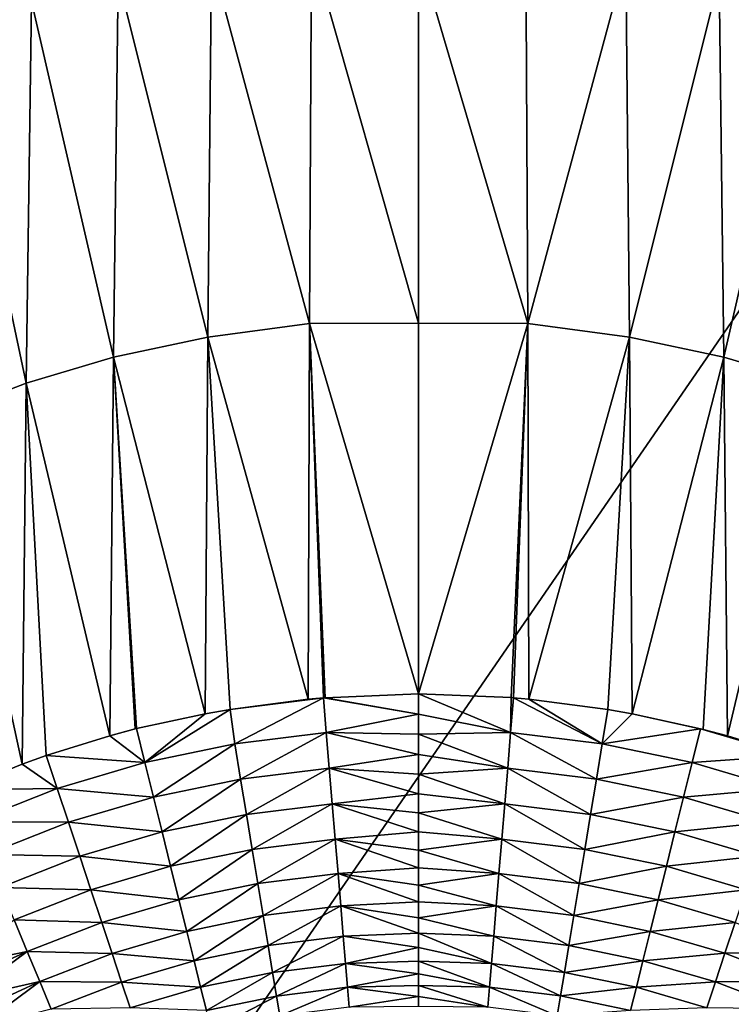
# Model space of a CAD drawing. Header units: metres. Extents: x -36 to 82, y -104 to 104.
# Tile 109 of 245: x -6 to 4, y 18 to 32. Entities that reach past the tile are written whole.
import ezdxf

# ---------------------------------------------------------------- set-up
doc = ezdxf.new("R2010")
doc.units = ezdxf.units.M
doc.layers.add('solid_FIT-SHOWER-153_SW0001', color=7, linetype='CONTINUOUS')

msp = doc.modelspace()

# ---------------------------------------------------------------- linework, layer by layer
at = {"layer": 'solid_FIT-SHOWER-153_SW0001'}
for points in [[(-14.693651, 42.661289, 16.90811), (-14.693445, 0, 16.90811), (14.693646, 42.661285, 16.90811)], [(-14.693445, 0, 16.90811), (14.69341, 0.000001, 16.90811), (14.693646, 42.661285, 16.90811)], [(-5.398867, 32.126858, -21.280163), (-6.518274, 31.735949, -21.270435), (-6.430758, 37.094627, -21.149042)], [(-2.889534, 32.711483, -21.282207), (-1.493567, 32.881985, -21.279518), (-1.522451, 27.637911, -21.380051)], [(-1.522451, 27.637911, -21.380051), (-1.493567, 32.881985, -21.279518), (0.000009, 27.641722, -21.379694)], [(-1.493567, 32.881985, -21.279518), (0.000008, 32.820286, -21.280567), (0.000009, 27.641722, -21.379694)], [(1.493563, 32.882645, -21.279505), (1.522448, 27.638634, -21.380039), (0.000008, 32.820286, -21.280567)], [(1.522448, 27.638634, -21.380039), (0.000009, 27.641722, -21.379694), (0.000008, 32.820286, -21.280567)], [(2.889544, 32.710602, -21.282227), (1.522448, 27.638634, -21.380039), (1.493563, 32.882645, -21.279505)], [(-4.190218, 32.457306, -21.283228), (-2.889534, 32.711483, -21.282207), (-2.939672, 27.450357, -21.382769)], [(-2.939672, 27.450357, -21.382769), (-2.889534, 32.711483, -21.282207), (-1.522451, 27.637911, -21.380051)], [(2.889544, 32.710602, -21.282227), (2.939681, 27.449389, -21.382786), (1.522448, 27.638634, -21.380039)], [(4.190236, 32.455944, -21.283257), (2.939681, 27.449389, -21.382786), (2.889544, 32.710602, -21.282227)], [(-5.398867, 32.126858, -21.280163), (-4.190218, 32.457306, -21.283228), (-4.254992, 27.170765, -21.384087)], [(-4.254992, 27.170765, -21.384087), (-4.190218, 32.457306, -21.283228), (-2.939672, 27.450357, -21.382769)], [(4.190236, 32.455944, -21.283257), (4.25501, 27.169266, -21.384113), (2.939681, 27.449389, -21.382786)], [(5.398849, 32.128143, -21.280136), (4.25501, 27.169266, -21.384113), (4.190236, 32.455944, -21.283257)], [(-5.472719, 26.80727, -21.381767), (-6.518274, 31.735949, -21.270435), (-5.398867, 32.126858, -21.280163)], [(-5.472719, 26.80727, -21.381767), (-5.398867, 32.126858, -21.280163), (-4.254992, 27.170765, -21.384087)], [(5.398849, 32.128143, -21.280136), (5.472701, 26.808683, -21.381742), (4.25501, 27.169266, -21.384113)], [(-5.472719, 26.80727, -21.381767), (-6.596697, 26.377272, -21.373417), (-6.518274, 31.735949, -21.270435)], [(-2.939672, 27.450357, -21.382769), (-1.522451, 27.637911, -21.380051), (-1.539557, 22.401739, -21.463247)], [(-1.522451, 27.637911, -21.380051), (-1.328169, 22.420662, -21.462923), (-1.539557, 22.401739, -21.463247)], [(-1.522451, 27.637911, -21.380051), (0.000009, 27.641722, -21.379694), (0, 22.476013, -21.461849)], [(-1.522451, 27.637911, -21.380051), (0, 22.476013, -21.461849), (-1.303488, 22.422691, -21.462887)], [(-1.522451, 27.637911, -21.380051), (-1.303488, 22.422691, -21.462887), (-1.328169, 22.420662, -21.462923)], [(1.522448, 27.638634, -21.380039), (0, 22.476013, -21.461849), (0.000009, 27.641722, -21.379694)], [(1.522448, 27.638634, -21.380039), (1.291666, 22.425486, -21.462843), (0, 22.476013, -21.461849)], [(1.522448, 27.638634, -21.380039), (1.320997, 22.423056, -21.462885), (1.291666, 22.425486, -21.462843)], [(1.522448, 27.638634, -21.380039), (1.537222, 22.40345, -21.463221), (1.320997, 22.423056, -21.462885)], [(2.939681, 27.449389, -21.382786), (1.537222, 22.40345, -21.463221), (1.522448, 27.638634, -21.380039)], [(-4.254992, 27.170765, -21.384087), (-2.939672, 27.450357, -21.382769), (-2.97755, 22.200624, -21.465797)], [(-2.939672, 27.450357, -21.382769), (-2.630636, 22.260717, -21.465193), (-2.97755, 22.200624, -21.465797)], [(-2.939672, 27.450357, -21.382769), (-1.539557, 22.401739, -21.463247), (-2.630636, 22.260717, -21.465193)], [(2.939681, 27.449389, -21.382786), (2.63996, 22.257755, -21.465229), (1.537222, 22.40345, -21.463221)], [(2.939681, 27.449389, -21.382786), (2.977627, 22.198223, -21.465832), (2.63996, 22.257755, -21.465229)], [(4.25501, 27.169266, -21.384113), (2.977627, 22.198223, -21.465832), (2.939681, 27.449389, -21.382786)], [(-5.472719, 26.80727, -21.381767), (-4.254992, 27.170765, -21.384087), (-4.308475, 21.89345, -21.46719)], [(-4.254992, 27.170765, -21.384087), (-3.955024, 21.987442, -21.467049), (-4.308475, 21.89345, -21.46719)], [(-4.254992, 27.170765, -21.384087), (-2.97755, 22.200624, -21.465797), (-3.936465, 21.992134, -21.467035)], [(-4.254992, 27.170765, -21.384087), (-3.936465, 21.992134, -21.467035), (-3.955024, 21.987442, -21.467049)], [(4.25501, 27.169266, -21.384113), (3.968789, 21.982004, -21.467081), (2.977627, 22.198223, -21.465832)], [(4.25501, 27.169266, -21.384113), (4.306504, 21.892786, -21.467205), (3.968789, 21.982004, -21.467081)], [(5.472701, 26.808683, -21.381742), (4.306504, 21.892786, -21.467205), (4.25501, 27.169266, -21.384113)], [(-5.472719, 26.80727, -21.381767), (-5.528549, 21.498436, -21.465252), (-6.596697, 26.377272, -21.373417)], [(-5.472719, 26.80727, -21.381767), (-5.193661, 21.618225, -21.466251), (-5.528549, 21.498436, -21.465252)], [(-5.472719, 26.80727, -21.381767), (-4.308475, 21.89345, -21.46719), (-5.193661, 21.618225, -21.466251)], [(5.472701, 26.808683, -21.381742), (5.190739, 21.618917, -21.466272), (4.306504, 21.892786, -21.467205)], [(-6.596697, 26.377272, -21.373417), (-5.528549, 21.498436, -21.465252), (-6.406189, 21.140999, -21.460169)], [(-2.630636, 22.260717, -21.465193), (-1.539557, 22.401739, -21.463247), (-1.328169, 22.420662, -21.462923)], [(-2.564843, 21.778662, -21.495758), (-2.630636, 22.260717, -21.465193), (-1.328169, 22.420662, -21.462923)], [(-2.564843, 21.778662, -21.495758), (-1.328169, 22.420662, -21.462923), (-1.288374, 21.936045, -21.493599)], [(-1.328169, 22.420662, -21.462923), (-1.303488, 22.422691, -21.462887), (0.000001, 22.194534, -21.473806)], [(-1.288374, 21.936045, -21.493599), (-1.328169, 22.420662, -21.462923), (0.000001, 22.194534, -21.473806)], [(-1.303488, 22.422691, -21.462887), (0, 22.476013, -21.461849), (0.000001, 22.194534, -21.473806)], [(1.282888, 21.937319, -21.49349), (0.000001, 22.194534, -21.473806), (0, 22.476013, -21.461849)], [(1.291666, 22.425486, -21.462843), (1.282888, 21.937319, -21.49349), (0, 22.476013, -21.461849)], [(1.291666, 22.425486, -21.462843), (1.320997, 22.423056, -21.462885), (1.282888, 21.937319, -21.49349)], [(2.55989, 21.779299, -21.495768), (1.282888, 21.937319, -21.49349), (1.320997, 22.423056, -21.462885)], [(1.537222, 22.40345, -21.463221), (2.55989, 21.779299, -21.495768), (1.320997, 22.423056, -21.462885)], [(1.537222, 22.40345, -21.463221), (2.63996, 22.257755, -21.465229), (2.55989, 21.779299, -21.495768)], [(-3.819, 21.520081, -21.497515), (-2.630636, 22.260717, -21.465193), (-2.564843, 21.778662, -21.495758)], [(-3.819, 21.520081, -21.497515), (-2.97755, 22.200624, -21.465797), (-2.630636, 22.260717, -21.465193)], [(2.977627, 22.198223, -21.465832), (2.55989, 21.779299, -21.495768), (2.63996, 22.257755, -21.465229)], [(-3.819, 21.520081, -21.497515), (-3.936465, 21.992134, -21.467035), (-2.97755, 22.200624, -21.465797)], [(-1.288374, 21.936045, -21.493599), (0.000001, 22.194534, -21.473806), (0.000001, 21.913136, -21.501732)], [(1.282888, 21.937319, -21.49349), (0.000001, 21.913136, -21.501732), (0.000001, 22.194534, -21.473806)], [(2.977627, 22.198223, -21.465832), (3.931362, 21.991364, -21.467056), (2.55989, 21.779299, -21.495768)], [(3.968789, 21.982004, -21.467081), (3.931362, 21.991364, -21.467056), (2.977627, 22.198223, -21.465832)], [(-4.308475, 21.89345, -21.46719), (-3.936465, 21.992134, -21.467035), (-3.819, 21.520081, -21.497515)], [(-4.308475, 21.89345, -21.46719), (-3.955024, 21.987442, -21.467049), (-3.936465, 21.992134, -21.467035)], [(3.931362, 21.991364, -21.467056), (3.813808, 21.519484, -21.497715), (2.55989, 21.779299, -21.495768)], [(5.190739, 21.618917, -21.466272), (3.813808, 21.519484, -21.497715), (3.931362, 21.991364, -21.467056)], [(4.306504, 21.892786, -21.467205), (5.190739, 21.618917, -21.466272), (3.931362, 21.991364, -21.467056)], [(3.968789, 21.982004, -21.467081), (4.306504, 21.892786, -21.467205), (3.931362, 21.991364, -21.467056)], [(-5.193661, 21.618225, -21.466251), (-4.308475, 21.89345, -21.46719), (-3.819, 21.520081, -21.497515)], [(-2.483784, 21.288429, -21.576878), (-2.564843, 21.778662, -21.495758), (-1.288374, 21.936045, -21.493599)], [(-2.483784, 21.288429, -21.576878), (-1.288374, 21.936045, -21.493599), (-1.247236, 21.44096, -21.574844)], [(-1.288374, 21.936045, -21.493599), (0.000001, 21.913136, -21.501732), (0.000002, 21.633301, -21.545609)], [(-1.247236, 21.44096, -21.574844), (-1.288374, 21.936045, -21.493599), (0.000002, 21.633301, -21.545609)], [(1.282888, 21.937319, -21.49349), (1.241926, 21.44216, -21.574652), (0.000001, 21.913136, -21.501732)], [(1.241926, 21.44216, -21.574652), (0.000002, 21.633301, -21.545609), (0.000001, 21.913136, -21.501732)], [(2.478985, 21.289051, -21.5769), (1.241926, 21.44216, -21.574652), (1.282888, 21.937319, -21.49349)], [(2.55989, 21.779299, -21.495768), (2.478985, 21.289051, -21.5769), (1.282888, 21.937319, -21.49349)], [(-3.699339, 21.037777, -21.578579), (-3.819, 21.520081, -21.497515), (-2.564843, 21.778662, -21.495758)], [(-3.699339, 21.037777, -21.578579), (-2.564843, 21.778662, -21.495758), (-2.483784, 21.288429, -21.576878)], [(3.813808, 21.519484, -21.497715), (2.478985, 21.289051, -21.5769), (2.55989, 21.779299, -21.495768)], [(-5.528549, 21.498436, -21.465252), (-5.193661, 21.618225, -21.466251), (-5.040027, 21.157166, -21.497562)], [(-5.040027, 21.157166, -21.497562), (-5.193661, 21.618225, -21.466251), (-3.819, 21.520081, -21.497515)], [(-1.247236, 21.44096, -21.574844), (0.000002, 21.633301, -21.545609), (0.000002, 21.357046, -21.605103)], [(1.241926, 21.44216, -21.574652), (0.000002, 21.357046, -21.605103), (0.000002, 21.633301, -21.545609)], [(5.190739, 21.618917, -21.466272), (5.035315, 21.159111, -21.497528), (3.813808, 21.519484, -21.497715)], [(-5.528549, 21.498436, -21.465252), (-5.040027, 21.157166, -21.497562), (-6.406189, 21.140999, -21.460169)], [(-5.040027, 21.157166, -21.497562), (-3.819, 21.520081, -21.497515), (-3.699339, 21.037777, -21.578579)], [(-2.402148, 20.795298, -21.71199), (-2.483784, 21.288429, -21.576878), (-1.247236, 21.44096, -21.574844)], [(-2.402148, 20.795298, -21.71199), (-1.247236, 21.44096, -21.574844), (-1.205777, 20.942959, -21.710062)], [(-1.247236, 21.44096, -21.574844), (0.000002, 21.357046, -21.605103), (0.000002, 21.085007, -21.679983)], [(-1.205777, 20.942959, -21.710062), (-1.247236, 21.44096, -21.574844), (0.000002, 21.085007, -21.679983)], [(1.241926, 21.44216, -21.574652), (1.200645, 20.944075, -21.709797), (0.000002, 21.357046, -21.605103)], [(2.397505, 20.795908, -21.712023), (1.200645, 20.944075, -21.709797), (1.241926, 21.44216, -21.574652)], [(2.478985, 21.289051, -21.5769), (2.397505, 20.795908, -21.712023), (1.241926, 21.44216, -21.574652)], [(3.813808, 21.519484, -21.497715), (3.69433, 21.037243, -21.578964), (2.478985, 21.289051, -21.5769)], [(5.035315, 21.159111, -21.497528), (3.69433, 21.037243, -21.578964), (3.813808, 21.519484, -21.497715)], [(-3.578929, 20.552605, -21.713642), (-3.699339, 21.037777, -21.578579), (-2.483784, 21.288429, -21.576878)], [(-3.578929, 20.552605, -21.713642), (-2.483784, 21.288429, -21.576878), (-2.402148, 20.795298, -21.71199)], [(1.200645, 20.944075, -21.709797), (0.000002, 21.085007, -21.679983), (0.000002, 21.357046, -21.605103)], [(3.69433, 21.037243, -21.578964), (2.397505, 20.795908, -21.712023), (2.478985, 21.289051, -21.5769)], [(-5.040027, 21.157166, -21.497562), (-6.217456, 20.694134, -21.493347), (-6.406189, 21.140999, -21.460169)], [(-4.883246, 20.686199, -21.579393), (-6.217456, 20.694134, -21.493347), (-5.040027, 21.157166, -21.497562)], [(-4.883246, 20.686199, -21.579393), (-5.040027, 21.157166, -21.497562), (-3.699339, 21.037777, -21.578579)], [(5.035315, 21.159111, -21.497528), (4.878666, 20.688061, -21.579334), (3.69433, 21.037243, -21.578964)], [(-4.883246, 20.686199, -21.579393), (-3.699339, 21.037777, -21.578579), (-3.578929, 20.552605, -21.713642)], [(-1.205777, 20.942959, -21.710062), (0.000002, 21.085007, -21.679983), (0.000003, 20.817045, -21.770302)], [(1.200645, 20.944075, -21.709797), (0.000003, 20.817045, -21.770302), (0.000002, 21.085007, -21.679983)], [(3.69433, 21.037243, -21.578964), (3.574111, 20.552166, -21.714188), (2.397505, 20.795908, -21.712023)], [(4.878666, 20.688061, -21.579334), (3.574111, 20.552166, -21.714188), (3.69433, 21.037243, -21.578964)], [(-2.321331, 20.307743, -21.902998), (-2.402148, 20.795298, -21.71199), (-1.205777, 20.942959, -21.710062)], [(-2.321331, 20.307743, -21.902998), (-1.205777, 20.942959, -21.710062), (-1.164704, 20.450602, -21.901154)], [(-1.205777, 20.942959, -21.710062), (0.000003, 20.817045, -21.770302), (0.000003, 20.554903, -21.875502)], [(-1.164704, 20.450602, -21.901154), (-1.205777, 20.942959, -21.710062), (0.000003, 20.554903, -21.875502)], [(1.200645, 20.944075, -21.709797), (1.159747, 20.451622, -21.900827), (0.000003, 20.817045, -21.770302)], [(2.316842, 20.308348, -21.903036), (1.159747, 20.451622, -21.900827), (1.200645, 20.944075, -21.709797)], [(2.397505, 20.795908, -21.712023), (2.316842, 20.308348, -21.903036), (1.200645, 20.944075, -21.709797)], [(-3.459838, 20.072905, -21.90461), (-3.578929, 20.552605, -21.713642), (-2.402148, 20.795298, -21.71199)], [(-3.459838, 20.072905, -21.90461), (-2.402148, 20.795298, -21.71199), (-2.321331, 20.307743, -21.902998)], [(1.159747, 20.451622, -21.900827), (0.000003, 20.554903, -21.875502), (0.000003, 20.817045, -21.770302)], [(3.574111, 20.552166, -21.714188), (2.316842, 20.308348, -21.903036), (2.397505, 20.795908, -21.712023)], [(-4.883246, 20.686199, -21.579393), (-6.025155, 20.237879, -21.576893), (-6.217456, 20.694134, -21.493347)], [(-4.725695, 20.212509, -21.715118), (-6.025155, 20.237879, -21.576893), (-4.883246, 20.686199, -21.579393)], [(-4.725695, 20.212509, -21.715118), (-4.883246, 20.686199, -21.579393), (-3.578929, 20.552605, -21.713642)], [(4.878666, 20.688061, -21.579334), (4.721246, 20.214287, -21.715044), (3.574111, 20.552166, -21.714188)], [(-4.725695, 20.212509, -21.715118), (-3.578929, 20.552605, -21.713642), (-3.459838, 20.072905, -21.90461)], [(-2.242831, 19.834856, -22.149984), (-2.321331, 20.307743, -21.902998), (-1.164704, 20.450602, -21.901154)], [(-2.242831, 19.834856, -22.149984), (-1.164704, 20.450602, -21.901154), (-1.124777, 19.973061, -22.148193)], [(-1.164704, 20.450602, -21.901154), (0.000003, 20.554903, -21.875502), (0.000004, 20.299345, -21.995224)], [(-1.164704, 20.450602, -21.901154), (0.000004, 20.299345, -21.995224), (0.000004, 20.050426, -22.129473)], [(-1.124777, 19.973061, -22.148193), (-1.164704, 20.450602, -21.901154), (0.000004, 20.050426, -22.129473)], [(1.159747, 20.451622, -21.900827), (0.000004, 20.299345, -21.995224), (0.000003, 20.554903, -21.875502)], [(1.159747, 20.451622, -21.900827), (1.11999, 19.973982, -22.147825), (0.000004, 20.299345, -21.995224)], [(2.238493, 19.835459, -22.150024), (1.11999, 19.973982, -22.147825), (1.159747, 20.451622, -21.900827)], [(2.316842, 20.308348, -21.903036), (2.238493, 19.835459, -22.150024), (1.159747, 20.451622, -21.900827)], [(3.574111, 20.552166, -21.714188), (3.455217, 20.072592, -21.905285), (2.316842, 20.308348, -21.903036)], [(4.721246, 20.214287, -21.715044), (3.455217, 20.072592, -21.905285), (3.574111, 20.552166, -21.714188)], [(-4.725695, 20.212509, -21.715118), (-5.832269, 19.779137, -21.714104), (-6.025155, 20.237879, -21.576893)], [(-4.570088, 19.744226, -21.906614), (-5.832269, 19.779137, -21.714104), (-4.725695, 20.212509, -21.715118)], [(-4.570088, 19.744226, -21.906614), (-4.725695, 20.212509, -21.715118), (-3.459838, 20.072905, -21.90461)], [(-3.344282, 19.607616, -22.151566), (-3.459838, 20.072905, -21.90461), (-2.321331, 20.307743, -21.902998)], [(-3.344282, 19.607616, -22.151566), (-2.321331, 20.307743, -21.902998), (-2.242831, 19.834856, -22.149984)], [(1.11999, 19.973982, -22.147825), (0.000004, 20.050426, -22.129473), (0.000004, 20.299345, -21.995224)], [(3.455217, 20.072592, -21.905285), (2.238493, 19.835459, -22.150024), (2.316842, 20.308348, -21.903036)], [(4.721246, 20.214287, -21.715044), (4.565767, 19.745918, -21.906528), (3.455217, 20.072592, -21.905285)], [(-4.570088, 19.744226, -21.906614), (-3.459838, 20.072905, -21.90461), (-3.344282, 19.607616, -22.151566)], [(-1.124777, 19.973061, -22.148193), (0.000004, 20.050426, -22.129473), (0.000004, 19.809843, -22.277357)], [(1.11999, 19.973982, -22.147825), (0.000004, 19.809843, -22.277357), (0.000004, 20.050426, -22.129473)], [(3.455217, 20.072592, -21.905285), (3.339859, 19.607454, -22.152336), (2.238493, 19.835459, -22.150024)], [(4.565767, 19.745918, -21.906528), (3.339859, 19.607454, -22.152336), (3.455217, 20.072592, -21.905285)], [(-2.168174, 19.385849, -22.451015), (-2.242831, 19.834856, -22.149984), (-1.124777, 19.973061, -22.148193)], [(-2.168174, 19.385849, -22.451015), (-1.124777, 19.973061, -22.148193), (-1.08677, 19.519638, -22.449247)], [(-1.124777, 19.973061, -22.148193), (0.000004, 19.809843, -22.277357), (0.000005, 19.578085, -22.438517)], [(-1.08677, 19.519638, -22.449247), (-1.124777, 19.973061, -22.148193), (0.000005, 19.578085, -22.438517)], [(1.11999, 19.973982, -22.147825), (1.082143, 19.520456, -22.448851), (0.000004, 19.809843, -22.277357)], [(2.16398, 19.386452, -22.451052), (1.082143, 19.520456, -22.448851), (1.11999, 19.973982, -22.147825)], [(2.238493, 19.835459, -22.150024), (2.16398, 19.386452, -22.451052), (1.11999, 19.973982, -22.147825)], [(-4.570088, 19.744226, -21.906614), (-5.642133, 19.325752, -21.90678), (-5.832269, 19.779137, -21.714104)], [(-3.234512, 19.165812, -22.452581), (-3.344282, 19.607616, -22.151566), (-2.242831, 19.834856, -22.149984)], [(-3.234512, 19.165812, -22.452581), (-2.242831, 19.834856, -22.149984), (-2.168174, 19.385849, -22.451015)], [(1.082143, 19.520456, -22.448851), (0.000005, 19.578085, -22.438517), (0.000004, 19.809843, -22.277357)], [(3.339859, 19.607454, -22.152336), (2.16398, 19.386452, -22.451052), (2.238493, 19.835459, -22.150024)], [(-4.419328, 19.29006, -22.15394), (-5.642133, 19.325752, -21.90678), (-4.570088, 19.744226, -21.906614)], [(-4.419328, 19.29006, -22.15394), (-4.570088, 19.744226, -21.906614), (-3.344282, 19.607616, -22.151566)], [(4.565767, 19.745918, -21.906528), (4.41513, 19.291672, -22.153849), (3.339859, 19.607454, -22.152336)], [(-4.419328, 19.29006, -22.15394), (-3.344282, 19.607616, -22.151566), (-3.234512, 19.165812, -22.452581)], [(-2.098818, 18.969517, -22.802099), (-2.168174, 19.385849, -22.451015), (-1.08677, 19.519638, -22.449247)], [(-2.098818, 18.969517, -22.802099), (-1.08677, 19.519638, -22.449247), (-1.051423, 19.099211, -22.800322)], [(-1.08677, 19.519638, -22.449247), (0.000005, 19.578085, -22.438517), (0.000005, 19.355371, -22.61285)], [(-1.08677, 19.519638, -22.449247), (0.000005, 19.355371, -22.61285), (0.000005, 19.143244, -22.799149)], [(-1.051423, 19.099211, -22.800322), (-1.08677, 19.519638, -22.449247), (0.000005, 19.143244, -22.799149)], [(1.082143, 19.520456, -22.448851), (0.000005, 19.355371, -22.61285), (0.000005, 19.578085, -22.438517)], [(1.082143, 19.520456, -22.448851), (1.046945, 19.099926, -22.799915), (0.000005, 19.355371, -22.61285)], [(2.094757, 18.970123, -22.802126), (1.046945, 19.099926, -22.799915), (1.082143, 19.520456, -22.448851)], [(2.16398, 19.386452, -22.451052), (2.094757, 18.970123, -22.802126), (1.082143, 19.520456, -22.448851)], [(3.339859, 19.607454, -22.152336), (3.230282, 19.165813, -22.453398), (2.16398, 19.386452, -22.451052)], [(4.41513, 19.291672, -22.153849), (3.230282, 19.165813, -22.453398), (3.339859, 19.607454, -22.152336)], [(-3.132678, 18.756142, -22.803663), (-3.234512, 19.165812, -22.452581), (-2.168174, 19.385849, -22.451015)], [(-3.132678, 18.756142, -22.803663), (-2.168174, 19.385849, -22.451015), (-2.098818, 18.969517, -22.802099)], [(1.046945, 19.099926, -22.799915), (0.000005, 19.143244, -22.799149), (0.000005, 19.355371, -22.61285)], [(3.230282, 19.165813, -22.453398), (2.094757, 18.970123, -22.802126), (2.16398, 19.386452, -22.451052)], [(-5.642133, 19.325752, -21.90678), (-5.458296, 18.886114, -22.154917), (-6.571353, 18.655972, -21.994709)], [(-4.419328, 19.29006, -22.15394), (-5.458296, 18.886114, -22.154917), (-5.642133, 19.325752, -21.90678)], [(-4.276353, 18.858841, -22.455139), (-5.458296, 18.886114, -22.154917), (-4.419328, 19.29006, -22.15394)], [(-4.276353, 18.858841, -22.455139), (-4.419328, 19.29006, -22.15394), (-3.234512, 19.165812, -22.452581)], [(4.41513, 19.291672, -22.153849), (4.27227, 18.860374, -22.455048), (3.230282, 19.165813, -22.453398)], [(5.454572, 18.888899, -22.154243), (4.27227, 18.860374, -22.455048), (4.41513, 19.291672, -22.153849)], [(-4.276353, 18.858841, -22.455139), (-3.234512, 19.165812, -22.452581), (-3.132678, 18.756142, -22.803663)], [(-2.036066, 18.593683, -23.197342), (-2.098818, 18.969517, -22.802099), (-1.051423, 19.099211, -22.800322)], [(-2.036066, 18.593683, -23.197342), (-1.051423, 19.099211, -22.800322), (-1.0194, 18.719673, -23.195524)], [(-1.051423, 19.099211, -22.800322), (0.000005, 19.143244, -22.799149), (0.000006, 18.941969, -22.997126)], [(-1.0194, 18.719673, -23.195524), (-1.051423, 19.099211, -22.800322), (0.000006, 18.941969, -22.997126)], [(1.015056, 18.720291, -23.195122), (0.000006, 18.941969, -22.997126), (0.000005, 19.143244, -22.799149)], [(1.046945, 19.099926, -22.799915), (1.015056, 18.720291, -23.195122), (0.000005, 19.143244, -22.799149)], [(2.032126, 18.594296, -23.197351), (1.015056, 18.720291, -23.195122), (1.046945, 19.099926, -22.799915)], [(2.094757, 18.970123, -22.802126), (2.032126, 18.594296, -23.197351), (1.046945, 19.099926, -22.799915)], [(3.230282, 19.165813, -22.453398), (3.12863, 18.756317, -22.80448), (2.094757, 18.970123, -22.802126)], [(4.27227, 18.860374, -22.455048), (3.12863, 18.756317, -22.80448), (3.230282, 19.165813, -22.453398)], [(-3.040692, 18.386311, -23.198917), (-3.132678, 18.756142, -22.803663), (-2.098818, 18.969517, -22.802099)], [(-3.040692, 18.386311, -23.198917), (-2.098818, 18.969517, -22.802099), (-2.036066, 18.593683, -23.197342)], [(-1.0194, 18.719673, -23.195524), (0.000006, 18.941969, -22.997126), (0.000006, 18.751858, -23.206533)], [(1.015056, 18.720291, -23.195122), (0.000006, 18.751858, -23.206533), (0.000006, 18.941969, -22.997126)], [(3.12863, 18.756317, -22.80448), (2.032126, 18.594296, -23.197351), (2.094757, 18.970123, -22.802126)], [(-5.458296, 18.886114, -22.154917), (-6.460792, 18.43634, -22.129799), (-6.571353, 18.655972, -21.994709)], [(-5.458296, 18.886114, -22.154917), (-6.354263, 18.223969, -22.27824), (-6.460792, 18.43634, -22.129799)], [(-5.458296, 18.886114, -22.154917), (-5.284335, 18.468718, -22.456522), (-6.354263, 18.223969, -22.27824)], [(-4.276353, 18.858841, -22.455139), (-5.284335, 18.468718, -22.456522), (-5.458296, 18.886114, -22.154917)], [(-4.14396, 18.458986, -22.806221), (-5.284335, 18.468718, -22.456522), (-4.276353, 18.858841, -22.455139)], [(-4.14396, 18.458986, -22.806221), (-4.276353, 18.858841, -22.455139), (-3.132678, 18.756142, -22.803663)], [(4.27227, 18.860374, -22.455048), (4.139982, 18.460449, -22.806133), (3.12863, 18.756317, -22.80448)], [(5.280721, 18.471277, -22.455778), (4.139982, 18.460449, -22.806133), (4.27227, 18.860374, -22.455048)], [(5.454572, 18.888899, -22.154243), (5.280721, 18.471277, -22.455778), (4.27227, 18.860374, -22.455048)], [(-4.14396, 18.458986, -22.806221), (-3.132678, 18.756142, -22.803663), (-3.040692, 18.386311, -23.198917)], [(-1.980983, 18.264725, -23.629263), (-2.036066, 18.593683, -23.197342), (-1.0194, 18.719673, -23.195524)], [(-1.980983, 18.264725, -23.629263), (-1.0194, 18.719673, -23.195524), (-0.991244, 18.387459, -23.627377)], [(-1.0194, 18.719673, -23.195524), (0.000006, 18.751858, -23.206533), (0.000006, 18.574223, -23.425922)], [(-0.991244, 18.387459, -23.627377), (-1.0194, 18.719673, -23.195524), (0.000006, 18.574223, -23.425922)], [(0.987018, 18.387989, -23.626995), (0.000006, 18.574223, -23.425922), (0.000006, 18.751858, -23.206533)], [(1.015056, 18.720291, -23.195122), (0.987018, 18.387989, -23.626995), (0.000006, 18.751858, -23.206533)], [(1.977148, 18.265339, -23.62925), (0.987018, 18.387989, -23.626995), (1.015056, 18.720291, -23.195122)], [(2.032126, 18.594296, -23.197351), (1.977148, 18.265339, -23.62925), (1.015056, 18.720291, -23.195122)], [(3.12863, 18.756317, -22.80448), (3.036812, 18.386654, -23.199688), (2.032126, 18.594296, -23.197351)], [(4.139982, 18.460449, -22.806133), (3.036812, 18.386654, -23.199688), (3.12863, 18.756317, -22.80448)], [(-2.960115, 18.06259, -23.630861), (-3.040692, 18.386311, -23.198917), (-2.036066, 18.593683, -23.197342)], [(-2.960115, 18.06259, -23.630861), (-2.036066, 18.593683, -23.197342), (-1.980983, 18.264725, -23.629263)], [(-0.991244, 18.387459, -23.627377), (0.000006, 18.574223, -23.425922), (0.000006, 18.409185, -23.655083)], [(0.987018, 18.387989, -23.626995), (0.000006, 18.409185, -23.655083), (0.000006, 18.574223, -23.425922)], [(3.036812, 18.386654, -23.199688), (1.977148, 18.265339, -23.62925), (2.032126, 18.594296, -23.197351)], [(-5.284335, 18.468718, -22.456522), (-6.251983, 18.019283, -22.439684), (-6.354263, 18.223969, -22.27824)], [(-5.284335, 18.468718, -22.456522), (-6.154046, 17.822474, -22.614027), (-6.251983, 18.019283, -22.439684)], [(-5.284335, 18.468718, -22.456522), (-5.123638, 18.081656, -22.807585), (-6.154046, 17.822474, -22.614027)], [(-4.14396, 18.458986, -22.806221), (-5.123638, 18.081656, -22.807585), (-5.284335, 18.468718, -22.456522)], [(-4.024631, 18.09799, -23.20129), (-5.123638, 18.081656, -22.807585), (-4.14396, 18.458986, -22.806221)], [(-4.024631, 18.09799, -23.20129), (-4.14396, 18.458986, -22.806221), (-3.040692, 18.386311, -23.198917)], [(-0.991244, 18.387459, -23.627377), (0.000006, 18.409185, -23.655083), (0.000007, 18.257139, -23.893547)], [(0.963224, 18.107632, -24.086937), (0.000007, 18.257139, -23.893547), (0.000006, 18.409185, -23.655083)], [(0.987018, 18.387989, -23.626995), (0.963224, 18.107632, -24.086937), (0.000006, 18.409185, -23.655083)], [(4.139982, 18.460449, -22.806133), (4.020747, 18.099392, -23.20121), (3.036812, 18.386654, -23.199688)], [(5.120126, 18.083988, -22.806808), (4.020747, 18.099392, -23.20121), (4.139982, 18.460449, -22.806133)], [(5.280721, 18.471277, -22.455778), (5.120126, 18.083988, -22.806808), (4.139982, 18.460449, -22.806133)], [(-4.024631, 18.09799, -23.20129), (-3.040692, 18.386311, -23.198917), (-2.960115, 18.06259, -23.630861)], [(-2.89207, 17.789476, -24.090897), (-2.960115, 18.06259, -23.630861), (-1.980983, 18.264725, -23.629263)], [(-2.89207, 17.789476, -24.090897), (-1.980983, 18.264725, -23.629263), (-1.934338, 17.987206, -24.089264)], [(-1.934338, 17.987206, -24.089264), (-1.980983, 18.264725, -23.629263), (-0.991244, 18.387459, -23.627377)], [(-1.934338, 17.987206, -24.089264), (-0.991244, 18.387459, -23.627377), (-0.967349, 18.107178, -24.087288)], [(-0.967349, 18.107178, -24.087288), (-0.991244, 18.387459, -23.627377), (0.000007, 18.257139, -23.893547)], [(-0.967349, 18.107178, -24.087288), (0.000007, 18.257139, -23.893547), (0.000007, 18.119101, -24.13969)], [(0.963224, 18.107632, -24.086937), (0.000007, 18.119101, -24.13969), (0.000007, 18.257139, -23.893547)], [(1.930592, 17.987823, -24.089224), (0.963224, 18.107632, -24.086937), (0.987018, 18.387989, -23.626995)], [(1.977148, 18.265339, -23.62925), (1.930592, 17.987823, -24.089224), (0.987018, 18.387989, -23.626995)], [(2.956384, 18.063087, -23.631544), (1.930592, 17.987823, -24.089224), (1.977148, 18.265339, -23.62925)], [(3.036812, 18.386654, -23.199688), (2.956384, 18.063087, -23.631544), (1.977148, 18.265339, -23.62925)], [(4.020747, 18.099392, -23.20121), (2.956384, 18.063087, -23.631544), (3.036812, 18.386654, -23.199688)]]:
    msp.add_3dface(points, dxfattribs=at)

doc.saveas('drawing.dxf')
